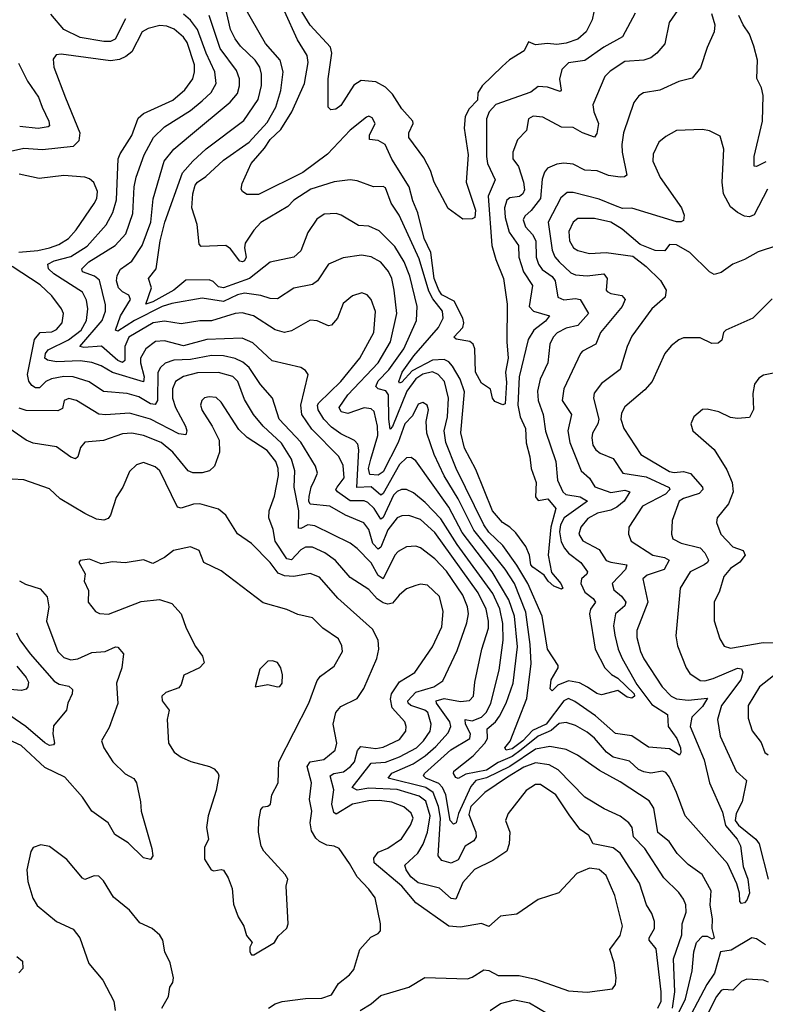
# Model space of a CAD drawing. Extents: x 1246169 to 1426871, y 660025 to 763458.
# Tile 136 of 256: x 1294768 to 1297943, y 713882 to 718077. Entities that reach past the tile are written whole.
import ezdxf

# ---------------------------------------------------------------- set-up
doc = ezdxf.new("R2010")
doc.units = 0

msp = doc.modelspace()

# ---------------------------------------------------------------- linework, layer by layer
at = {"layer": '0CON20XD'}
for points in [[(1297582.3, 718135), (1297533.9, 718065), (1297515.6, 717975), (1297480.9, 717935), (1297455, 717915.4), (1297425.3, 717904.7), (1297345, 717899.6), (1297282.6, 717857.4), (1297259.6, 717835), (1297208.6, 717715), (1297212.5, 717685), (1297232.7, 717635), (1297225, 717592.5), (1297215, 717577.1), (1297164.5, 717594.5), (1297125, 717618.5), (1297075, 717619.6), (1296995, 717662.5), (1296955, 717666.7), (1296934.2, 717655), (1296925.4, 717605), (1296887.5, 717565), (1296867.8, 717512.2), (1296868.5, 717485), (1296891.5, 717451.5), (1296913.2, 717385), (1296917.2, 717352.8), (1296910.2, 717335), (1296896.6, 717323.4), (1296855, 717317.7), (1296841.8, 717308.2), (1296832.7, 717275), (1296835.2, 717235), (1296852.6, 717172.6), (1296892.3, 717115), (1296893.1, 717065), (1296913.1, 717003.1), (1296951.2, 716945), (1296937.2, 716855), (1296955.9, 716835.9), (1297023.5, 716815), (1297006.8, 716793.2), (1296957.8, 716755), (1296932.5, 716715), (1296894.2, 716555), (1296889.1, 716435), (1296899.2, 716385), (1296921.5, 716335), (1296924.8, 716274.8), (1296940.6, 716215), (1296945.7, 716165), (1296966.6, 716105), (1296963.8, 716043.8), (1296975, 716028.8), (1297017.5, 716035), (1297050.8, 715995), (1297029.6, 715915), (1297018.8, 715795), (1297031.9, 715721.9), (1297071.9, 715675), (1297081.2, 715655), (1297075, 715651.4), (1297042.9, 715662.9), (1297018.2, 715685), (1297000.9, 715710.9), (1296952.9, 715745), (1296944.6, 715755), (1296939.2, 715795), (1296922.6, 715832.6), (1296880.8, 715890.8), (1296854.4, 715914.4), (1296823.4, 715935), (1296780.9, 715985), (1296710.1, 716160.1), (1296661.4, 716251.4), (1296646.3, 716316.3), (1296662, 716492), (1296643.8, 716545), (1296611.5, 716601.5), (1296595, 716619.5), (1296575, 716629.7), (1296525, 716626.7), (1296438.7, 716581.3), (1296395, 716533.4), (1296385, 716528.1), (1296382.1, 716535), (1296396, 716575), (1296446.3, 716645), (1296551.2, 716765), (1296570.6, 716805), (1296568.6, 716835), (1296527.6, 716887.6), (1296510.6, 716920.6), (1296468.4, 717058.4), (1296383.4, 717245), (1296350, 717295), (1296325, 717361.5), (1296315, 717366.6), (1296275, 717365.4), (1296205, 717390.5), (1296175, 717394.5), (1296106.7, 717386.7), (1296008.1, 717355), (1295935, 717308.2), (1295909, 717281), (1295795, 717213.1), (1295765, 717180.2), (1295728.5, 717125), (1295725.1, 717105), (1295732, 717065), (1295725, 717049.1), (1295716.9, 717045), (1295705, 717048.3), (1295665, 717100.4), (1295645, 717114.6), (1295540.3, 717110.3), (1295531.4, 717121.4), (1295522.9, 717205), (1295500.6, 717275), (1295505.2, 717335.2), (1295515, 717371.5), (1295524.5, 717385.5), (1295560.4, 717409.6), (1295635, 717478.3), (1295744.7, 717555), (1295821, 717639), (1295858.9, 717705), (1295879.6, 717775), (1295890.3, 717855), (1295877.3, 717905), (1295815, 717976.4), (1295689.6, 718195)], [(1297220.4, 718145), (1297205, 718076.7), (1297180.5, 718025), (1297144.4, 717995), (1297095, 717977.6), (1297055, 717972.2), (1297015, 717976.4), (1296965, 717970), (1296935, 717982.5), (1296916.2, 717945), (1296853.5, 717906.5), (1296822.4, 717877.6), (1296736.7, 717795), (1296718.8, 717765), (1296717.1, 717735), (1296682.1, 717697.9), (1296664.7, 717665), (1296660.3, 717615), (1296677.9, 717502.1), (1296668.7, 717385), (1296709.2, 717265), (1296705.4, 717235), (1296695, 717229.2), (1296655, 717227.5), (1296592.7, 717272.7), (1296533.1, 717385), (1296516.5, 717435), (1296488.3, 717488.3), (1296424.3, 717575), (1296424.4, 717595), (1296443.3, 717635), (1296441.4, 717645), (1296395, 717696.9), (1296355, 717760), (1296325, 717790), (1296285, 717812.7), (1296221.6, 717818.4), (1296191.2, 717798.8), (1296135, 717711.2), (1296113.5, 717696.5), (1296093, 717693), (1296081.2, 717705), (1296081.2, 717825), (1296096.5, 717935), (1296090.6, 717960.6), (1296005, 718054.2), (1295943.2, 718153.2)], [(1297713.8, 718103.8), (1297727.5, 718055), (1297725.7, 718025), (1297695, 717958.8), (1297667.2, 717872.8), (1297631.5, 717828.5), (1297575, 717814.3), (1297493.3, 717776.7), (1297423.9, 717766.1), (1297405, 717752.9), (1297383.1, 717725), (1297339.7, 717595), (1297331.9, 717545), (1297333.2, 717513.2), (1297353.8, 717415), (1297342.9, 717407.1), (1297324.3, 717405.7), (1297275, 717413.7), (1297227.2, 717432.8), (1297175, 717436), (1297125, 717462.2), (1297085, 717466.6), (1297055, 717462.2), (1297015.6, 717445), (1297002, 717428), (1296992.1, 717397.9), (1296985.2, 717315), (1296945.7, 717264.3), (1296919.2, 717240.8), (1296911.9, 717225), (1296922.1, 717195), (1296951.7, 717161.7), (1296965.1, 717135.1), (1296967.6, 717065), (1296976.8, 717035), (1296992.9, 717012.9), (1297035, 716983.5), (1297048.5, 716965), (1297059.1, 716895), (1297085, 716883.5), (1297135, 716889.4), (1297154.9, 716884.9), (1297190.3, 716825), (1297145, 716774.2), (1297095, 716762.4), (1297057.3, 716742.7), (1297039.4, 716725), (1297024.8, 716695.2), (1297016.8, 716615), (1296984.3, 716545.7), (1296973.3, 716495), (1296975.2, 716455), (1296996.9, 716395), (1297006.3, 716323.7), (1297051.4, 716195), (1297057.6, 716115), (1297081.2, 716065), (1297093.8, 716053.8), (1297155, 716043.5), (1297185.4, 716025), (1297085.8, 715955), (1297071.2, 715925), (1297066.9, 715895), (1297073.1, 715853.1), (1297087.5, 715825), (1297105, 715804.3), (1297156.9, 715765), (1297185.4, 715725), (1297183.5, 715715), (1297160.7, 715695), (1297157.6, 715675), (1297175, 715638), (1297210.4, 715610.4), (1297219.7, 715595), (1297198.1, 715565), (1297193.6, 715545), (1297218, 715395), (1297259.5, 715315), (1297287.8, 715287.8), (1297315, 715271.8), (1297385.1, 715205), (1297385.3, 715194.7), (1297375, 715186.3), (1297355, 715190.7), (1297315, 715218.8), (1297245, 715200), (1297225, 715205.6), (1297186.2, 715233.8), (1297151, 715251), (1297105, 715260.1), (1297059, 715241), (1297035, 715217.5), (1297026.6, 715226.6), (1297030.8, 715265), (1297061.4, 715315), (1297060.6, 715325), (1297014.8, 715394.8), (1296992.3, 715535), (1296931.5, 715675), (1296885, 715753), (1296825, 715836.2), (1296765, 715893.5), (1296744, 715925), (1296626.5, 716165), (1296583, 716275), (1296574.8, 716325), (1296589.8, 716385), (1296593.4, 716465), (1296577, 716535), (1296549.7, 716565), (1296525, 716577), (1296485, 716566.7), (1296455, 716547), (1296416.6, 716495), (1296355, 716343.8), (1296345, 716332.5), (1296339.2, 716375), (1296338.9, 716478.9), (1296326.3, 716496.3), (1296294.4, 716505), (1296284, 716515), (1296295, 716538.4), (1296339.3, 716585), (1296403.2, 716675), (1296457.6, 716795), (1296460, 716855), (1296429.3, 716985), (1296404.4, 717045), (1296365, 717110.8), (1296298.3, 717178.3), (1296255, 717197.5), (1296210.6, 717200.6), (1296136.2, 717245), (1296115, 717251.1), (1296065, 717248.9), (1296033.3, 717226.7), (1295995, 717170), (1295965, 717092.5), (1295935, 717065.6), (1295835, 717043.9), (1295746.2, 716975), (1295635, 716935.3), (1295615, 716939.3), (1295591.7, 716961.7), (1295575, 716968.4), (1295475, 716966.9), (1295424.5, 716925), (1295335, 716875.2), (1295304.7, 716864.7), (1295328.8, 716935), (1295316.9, 716975), (1295348.2, 717015), (1295365.8, 717135), (1295385.8, 717215), (1295460.8, 717425), (1295504.7, 717475), (1295562.5, 717527.5), (1295722.2, 717647.8), (1295783, 717737), (1295797.1, 717797.1), (1295797.5, 717845), (1295790, 717875), (1295770.2, 717905), (1295707.9, 717965), (1295685, 717995.4), (1295666.1, 718036.1), (1295643.2, 718135)], [(1297135, 717898.4), (1297105, 717894), (1297076.2, 717865), (1297066.2, 717823.8), (1297073.3, 717776.7), (1297069.3, 717770.7), (1297015, 717789.3), (1296975, 717792.1), (1296945, 717768.7), (1296795, 717716), (1296767.5, 717685), (1296755.3, 717655), (1296755, 717493.8), (1296760.6, 717465), (1296792.5, 717395), (1296763.4, 717325), (1296779, 717115), (1296794.7, 717055), (1296827.6, 716975), (1296843.2, 716865), (1296842.8, 716705), (1296848.5, 716635), (1296836.6, 716575), (1296840.9, 716530.9), (1296835, 716440), (1296825, 716435.8), (1296790.8, 716450.8), (1296781.2, 716465), (1296772.3, 716502.3), (1296735, 716528.1), (1296708.5, 716575), (1296705.4, 716675), (1296699.1, 716695), (1296685, 716706.2), (1296625.8, 716715.8), (1296616, 716725), (1296654.2, 716765.8), (1296659.6, 716785), (1296654.8, 716805), (1296618.2, 716878.2), (1296566, 716905), (1296552.3, 716925), (1296533.2, 716975), (1296518.5, 717085), (1296490, 717145), (1296462.8, 717255), (1296441.6, 717305), (1296425.8, 717365.8), (1296353, 717483), (1296323.6, 717545), (1296295, 717562.7), (1296257.1, 717567.1), (1296257.5, 717585), (1296281.5, 717635), (1296269.3, 717659.3), (1296255, 717665.7), (1296245, 717662.5), (1296175, 717606.5), (1296079.1, 717505), (1295973.8, 717426.2), (1295785, 717332.3), (1295735, 717332.5), (1295716.7, 717345), (1295711.2, 717355), (1295715, 717380), (1295754.1, 717465), (1295810.8, 717529.2), (1295835, 717566.2), (1295880.3, 717609.7), (1295926.8, 717685), (1295981, 717805), (1295995.8, 717895), (1295992.4, 717925), (1295951.3, 717991.3), (1295895, 718113.8)], [(1295218.8, 718081.2), (1295173.8, 717995), (1295155, 717984.8), (1295125.7, 717984.3), (1295025, 718001.2), (1294956.2, 718036.2), (1294900.3, 718100.3)], [(1297464.6, 715795.4), (1297514, 715785), (1297532.9, 715775), (1297512.1, 715735), (1297439.3, 715710.7), (1297422.1, 715695), (1297443.3, 715595), (1297395.3, 715475), (1297396.4, 715445), (1297410.8, 715385), (1297425, 715353.8), (1297503.4, 715235), (1297542.5, 715195), (1297565, 715183.1), (1297615, 715177.4), (1297696.6, 715186.6), (1297675, 715150.5), (1297630, 715105), (1297623.5, 715065), (1297683.2, 714923.2), (1297705.8, 714825), (1297760.7, 714700.7), (1297773, 714643), (1297822.5, 714585), (1297837.3, 714557.3), (1297848.5, 714468.5), (1297868.8, 714415), (1297875.3, 714355), (1297863.9, 714325), (1297855, 714314.7), (1297841.6, 714311.6), (1297835, 714320), (1297832.9, 714355), (1297821.3, 714395), (1297781.7, 714481.7), (1297601.1, 714685), (1297564.4, 714785), (1297535, 714850), (1297519.6, 714869.6), (1297504.7, 714874.7), (1297455, 714867), (1297425, 714871.7), (1297402.9, 714882.9), (1297365, 714917.4), (1297295, 714934.8), (1297266.4, 714956.4), (1297216, 715016), (1297185, 715042.1), (1297135, 715070), (1297095, 715082.1), (1297065, 715078), (1297031.3, 715048.7), (1296975.2, 715025), (1296903.6, 714966.4), (1296865, 714938.2), (1296805, 714911.6), (1296755, 714879.2), (1296668, 714862), (1296635, 714843.6), (1296625, 714847.8), (1296615.5, 714865), (1296616.7, 714875), (1296699.2, 714940.8), (1296747.9, 714995), (1296760.3, 715015), (1296758.2, 715055), (1296794.3, 715085.7), (1296810.7, 715109.3), (1296838.8, 715165), (1296869.3, 715250.7), (1296888.3, 715405), (1296874.9, 715535), (1296851, 715605), (1296779.2, 715725), (1296652.1, 715892.1), (1296595, 716000.2), (1296455, 716197.3), (1296435, 716212.1), (1296415, 716210.4), (1296385, 716181.9), (1296315, 716058.1), (1296305, 716051), (1296265, 716087.4), (1296203.4, 716083.4), (1296212.3, 716245), (1296208.3, 716268.3), (1296194.1, 716284.1), (1296135, 716312.3), (1296095, 716340.4), (1296063.3, 716375), (1296038.1, 716415), (1296036, 716435), (1296041.6, 716445), (1296135.9, 716535), (1296216.4, 716635), (1296275.3, 716745), (1296283.6, 716833.6), (1296264.8, 716884.8), (1296246.9, 716905), (1296225, 716913.6), (1296185, 716901.1), (1296145, 716868.1), (1296121.2, 716805), (1296095, 716775.6), (1296082.4, 716772.4), (1296035, 716794.4), (1296005, 716797.3), (1295925, 716752.1), (1295895.9, 716744.1), (1295855, 716756.1), (1295763.3, 716815), (1295715, 716828.6), (1295685, 716825.7), (1295585, 716793.9), (1295535, 716794), (1295455, 716781.2), (1295385, 716792), (1295336.7, 716785), (1295232, 716725), (1295214.9, 716685), (1295215.2, 716624.8), (1295205, 716617.1), (1295185, 716624.8), (1295116.5, 716686.5), (1295040.6, 716680.6), (1295023.3, 716685), (1295118.8, 716795), (1295133.3, 716835), (1295132.8, 716862.8), (1295107.7, 716967.7), (1295086.9, 716985), (1295035, 717003.6), (1295032.2, 717015), (1295061.9, 717045), (1295174, 717115), (1295220, 717165), (1295249, 717251), (1295254.8, 717365), (1295263.2, 717406.8), (1295298.2, 717501.8), (1295337.5, 717575), (1295385, 717621.4), (1295495, 717690), (1295545, 717731.9), (1295582.8, 717767.2), (1295604.2, 717805), (1295599.1, 717855), (1295561.4, 717935), (1295525.6, 718035.6), (1295495.4, 718075.4), (1295465, 718101.3)], [(1297952.5, 717355), (1297895, 717245.7), (1297875, 717237.8), (1297855, 717240.5), (1297825, 717255.5), (1297795, 717280), (1297764.7, 717335), (1297758.8, 717385), (1297766.3, 717526.3), (1297750.6, 717580.6), (1297705, 717603.3), (1297675, 717609.4), (1297565, 717605.5), (1297519.8, 717580.2), (1297490, 717555), (1297465.4, 717505), (1297463.5, 717475), (1297494.7, 717405), (1297586.6, 717275), (1297598, 717245), (1297595, 717222), (1297584.5, 717215.5), (1297564.6, 717215.4), (1297375, 717273.9), (1297335, 717272.4), (1297305, 717284.8), (1297235, 717313.2), (1297125, 717341.4), (1297098.8, 717341.2), (1297071.9, 717318.1), (1297018.9, 717215), (1297035.6, 717095), (1297046.4, 717066.4), (1297064.7, 717045), (1297115, 716998.6), (1297135, 716990.2), (1297185, 716985.5), (1297255, 716994.7), (1297269, 716975), (1297264.6, 716925), (1297269.1, 716919.1), (1297285, 716910.6), (1297332.1, 716902.1), (1297345.5, 716885), (1297333.2, 716855), (1297240.7, 716745), (1297221.5, 716695), (1297165, 716665.5), (1297155.3, 716654.7), (1297084.7, 716505), (1297078.4, 716455), (1297117.2, 716395), (1297102.5, 716325), (1297110.2, 716275), (1297159.1, 716155), (1297194.3, 716124.3), (1297216.7, 716086.7), (1297285, 716062.7), (1297345, 716071.9), (1297366, 716065), (1297342, 716025), (1297310.5, 715999.5), (1297285, 715987.4), (1297228.9, 715975), (1297187.5, 715952.5), (1297158, 715915), (1297148.9, 715885), (1297166.6, 715856.6), (1297235, 715820), (1297265, 715773.5), (1297285.2, 715765.2), (1297353.1, 715755), (1297347, 715735), (1297290.9, 715675), (1297297.5, 715647.5), (1297330.8, 715620.8), (1297348.9, 715595), (1297345, 715580), (1297304.8, 715545), (1297296.9, 715495), (1297301.9, 715455), (1297315.7, 715395), (1297333, 715355), (1297395.5, 715245), (1297459.2, 715159.2), (1297526.7, 715116.7), (1297529.5, 715065), (1297566.1, 715015), (1297581.2, 714975), (1297583.9, 714955), (1297577.3, 714942.7), (1297535, 714970.5), (1297445, 714977.5), (1297375, 715025.6), (1297305, 715036.1), (1297220.3, 715110.3), (1297132.3, 715172.3), (1297105, 715185.3), (1297085, 715174.3), (1297010, 715075), (1296951.7, 715048.3), (1296909.7, 715005), (1296865, 714970.3), (1296838.8, 714965), (1296833.1, 714975), (1296856.9, 715003.1), (1296927.3, 715185), (1296945.5, 715334.5), (1296942, 715415), (1296922.5, 715552.5), (1296875.1, 715675.1), (1296835, 715736.1), (1296701.9, 715901.9), (1296635.5, 716035.5), (1296575, 716133.3), (1296533, 716225), (1296502, 716315), (1296498.9, 716365), (1296509.2, 716415), (1296502.9, 716435), (1296485, 716446.5), (1296465, 716438.9), (1296440, 716390), (1296407.7, 716355), (1296379.8, 716275), (1296315, 716150.2), (1296293.6, 716136.4), (1296258.9, 716138.9), (1296252.8, 716165), (1296263.1, 716205), (1296292.6, 716305), (1296290.8, 716345), (1296277.2, 716407.2), (1296265, 716419.5), (1296235, 716423.9), (1296165, 716399.8), (1296137, 716407), (1296127.5, 716425), (1296165, 716478.3), (1296294, 716615), (1296347.4, 716705), (1296373.9, 716825), (1296362.6, 716925), (1296351.9, 716975), (1296338, 717005), (1296305, 717043.6), (1296265, 717067.1), (1296223.5, 717073.5), (1296145, 717062.2), (1296082.2, 717035), (1296036.5, 716965), (1296015, 716948.9), (1295935, 716932.7), (1295865, 716888.5), (1295835, 716889.3), (1295795, 716901.7), (1295725, 716912.5), (1295695, 716905.2), (1295635, 716876.7), (1295545, 716890.5), (1295415, 716868.4), (1295375, 716854.9), (1295256.5, 716795), (1295185, 716750.6), (1295176.2, 716755), (1295196.6, 716815), (1295239.4, 716885), (1295233.1, 716903.1), (1295205, 716917.1), (1295188.9, 716935), (1295179.6, 716965), (1295182.1, 716987.9), (1295196.4, 717013.6), (1295245, 717048.5), (1295289, 717115), (1295325.5, 717215), (1295335.9, 717314.1), (1295383.3, 717475), (1295423.8, 717526.2), (1295495, 717585.8), (1295663.6, 717726.4), (1295695, 717763.5), (1295703.3, 717795), (1295703.3, 717825), (1295691.4, 717861.4), (1295621.6, 717955), (1295575.1, 718095.1)], [(1297389.1, 718105), (1297335.3, 718004.7), (1297255, 717960), (1297175, 717903.6), (1297135, 717898.4)], [(1297945, 717472.3), (1297905, 717451.4), (1297895, 717452.5), (1297895.9, 717495), (1297931.6, 717645), (1297933.8, 717753.8), (1297926.9, 717786.9), (1297907, 717827), (1297909.5, 717905), (1297894.5, 717965), (1297875.4, 718015), (1297848.5, 718055), (1297830.9, 718095)], [(1295179.7, 717310.3), (1295187.6, 717485), (1295195, 717505.5), (1295245.8, 717584.2), (1295272.2, 717657.8), (1295295, 717677.5), (1295420.4, 717735), (1295470.9, 717779.1), (1295504.8, 717825), (1295512.7, 717855), (1295511.9, 717885), (1295480.3, 717980.3), (1295465, 718002.4), (1295425, 718036.3), (1295395, 718049.5), (1295365, 718052.1), (1295315, 718039.7), (1295288.9, 718025), (1295245, 717940.9), (1295220.1, 717919.9), (1295192.3, 717907.7), (1295155, 717902.7), (1294945, 717930), (1294923.1, 717926.9), (1294910.7, 717909.3), (1294912.9, 717875), (1294963.2, 717745), (1295024.1, 717595), (1295019.3, 717560.7), (1294995, 717536.8), (1294865, 717522.9), (1294785, 717528.4), (1294685, 717505.7)], [(1294762.3, 717892.3), (1294801.6, 717815), (1294847.1, 717747.1), (1294863, 717705), (1294892.4, 717645), (1294894.6, 717625.4), (1294889, 717621), (1294846.8, 717613.2), (1294767.6, 717622.4)], [(1294763.6, 717086.4), (1294845, 717094.2), (1294895, 717105.6), (1294935, 717119.4), (1294974.9, 717145.1), (1295008.3, 717181.7), (1295085, 717293.6), (1295096.7, 717315), (1295099.7, 717345), (1295083, 717383), (1295065, 717399.5), (1295045, 717406.2), (1294955, 717414), (1294850.6, 717400.6), (1294765, 717419.1)], [(1297557.6, 713812.4), (1297603, 713905), (1297631.9, 714025), (1297638.6, 714105), (1297650.2, 714145), (1297675, 714172.1), (1297695, 714172.4), (1297715, 714161.1), (1297727.2, 714165), (1297716.3, 714205), (1297718.7, 714245), (1297708.7, 714305), (1297711.8, 714365), (1297674.4, 714434.4), (1297615, 714476.9), (1297567.3, 714525), (1297533.1, 714575), (1297485, 714613.8), (1297467.6, 714717.6), (1297448.4, 714748.4), (1297325, 714830.3), (1297237.5, 714877.5), (1297143.6, 714943.6), (1297095, 714966.9), (1297025, 714980.8), (1296965, 714968.6), (1296854.7, 714895.3), (1296755, 714847.4), (1296710.7, 714835), (1296689.6, 714810.4), (1296636.1, 714695), (1296625.8, 714655), (1296615, 714649.7), (1296601.3, 714665), (1296582.3, 714775), (1296567.9, 714805), (1296552, 714822), (1296496.6, 714845), (1296487.6, 714855), (1296491.6, 714865), (1296603.9, 714966.1), (1296684.2, 715015), (1296687.1, 715035), (1296666, 715075), (1296664.2, 715095), (1296695, 715089.9), (1296734.2, 715105), (1296755, 715126.4), (1296773.9, 715165), (1296809, 715305), (1296826.9, 715433.1), (1296825.2, 715504.8), (1296812.9, 715567.1), (1296782.3, 715632.3), (1296631, 715841), (1296560.9, 715950.9), (1296495, 716020.2), (1296445, 716061.6), (1296415.2, 716075.2), (1296394, 716075), (1296375, 716066.8), (1296359.3, 716050.7), (1296315, 715956.2), (1296305, 715949.2), (1296276.9, 715995), (1296250.3, 716020.3), (1296235, 716026.8), (1296175, 716027.7), (1296121.8, 716065), (1296114.7, 716075), (1296119.2, 716085), (1296149.8, 716125), (1296145, 716177.5), (1296126.3, 716216.3), (1296012.3, 716332.3), (1295969.5, 716395), (1295964.3, 716435), (1295996.7, 716565), (1295985, 716582.5), (1295965, 716595.6), (1295843.5, 716623.5), (1295760.3, 716700.3), (1295715, 716720.5), (1295564.8, 716715.2), (1295465, 716687.4), (1295385, 716708.8), (1295346, 716706), (1295304.8, 716675.2), (1295282.4, 716635), (1295281.5, 716615), (1295297.3, 716555), (1295295, 716534.7), (1295163.6, 716573.6), (1295115, 716602), (1295075, 716616), (1295025, 716624.1), (1294925, 716619.7), (1294886.2, 716626.2), (1294875.2, 716635.2), (1294877.3, 716655), (1294888.8, 716671.2), (1294975, 716713.2), (1295029.7, 716755), (1295051.6, 716795), (1295057.2, 716845), (1295052.3, 716882.3), (1295035.8, 716915.8), (1294912.7, 716995), (1294890.8, 717015), (1294888.2, 717035), (1294915, 717050.2), (1294985, 717067.7), (1295055, 717112.6), (1295136.3, 717203.7), (1295163.9, 717256.1), (1295179.7, 717310.3)], [(1297994.7, 717115.3), (1297912, 717088), (1297855, 717055.6), (1297804.3, 717035.7), (1297755, 717000), (1297725, 716992), (1297705, 717002.9), (1297621.1, 717085), (1297565, 717118.4), (1297535, 717120), (1297515, 717092.9), (1297474.5, 717094.5), (1297410, 717120), (1297332.9, 717185), (1297285, 717214.2), (1297215, 717230.8), (1297145, 717230.4), (1297125, 717214.5), (1297105.8, 717175), (1297108.9, 717135), (1297126.4, 717105), (1297145, 717094.1), (1297195, 717080.6), (1297265, 717085.8), (1297379.2, 717069.2), (1297435.5, 717025.5), (1297496.6, 716966.6), (1297521.3, 716925), (1297516.9, 716895), (1297459.6, 716845), (1297375, 716728.9), (1297354.6, 716685), (1297325, 716586.9), (1297245, 716527.5), (1297213.8, 716486.2), (1297211.2, 716465), (1297234.1, 716375), (1297230, 716355), (1297206.7, 716315), (1297203.6, 716295), (1297208.8, 716265), (1297221.5, 716245), (1297240.4, 716230.4), (1297295, 716207.7), (1297336.4, 716145), (1297435, 716128.7), (1297534.2, 716084.2), (1297537.1, 716075), (1297517.7, 716055), (1297420, 716005), (1297361.5, 715915), (1297360, 715885), (1297372.2, 715855), (1297464.6, 715795.4)], [(1297547.3, 713865), (1297558, 713935), (1297552, 714075), (1297587.4, 714177.4), (1297589, 714225), (1297605.6, 714275), (1297604.2, 714305), (1297595, 714330.5), (1297575, 714358), (1297510.3, 714420.3), (1297429.3, 714545), (1297381.3, 714595), (1297376, 714635), (1297361.5, 714655), (1297325, 714683.1), (1297257.1, 714715), (1297175, 714764.6), (1297060.8, 714880.8), (1297022.1, 714902.1), (1296965, 714910.3), (1296915, 714892.4), (1296845, 714850), (1296748.2, 714785), (1296689.5, 714725), (1296680.8, 714690.8), (1296710.8, 714615), (1296711.9, 714595), (1296701.7, 714578.3), (1296665.4, 714555), (1296635, 714496.7), (1296605, 714483), (1296565, 714494.4), (1296549.2, 714515), (1296559.5, 714675), (1296551.5, 714725), (1296528.9, 714785), (1296497.3, 714805), (1296336.2, 714845), (1296352.7, 714867.3), (1296443.3, 714906.7), (1296495, 714940.5), (1296540.3, 714979.7), (1296591.7, 715038.3), (1296603.4, 715065), (1296600.2, 715085), (1296542.9, 715165), (1296541.8, 715175), (1296575, 715184.8), (1296645, 715171.6), (1296683.4, 715176.6), (1296700, 715195), (1296705.8, 715254.2), (1296736.2, 715395), (1296763.6, 715485), (1296764.5, 715515), (1296754.8, 715565), (1296720.3, 715635), (1296535, 715892.3), (1296475, 715947), (1296425, 715964.7), (1296395, 715963.2), (1296375, 715954.1), (1296335, 715903.4), (1296305, 715829.6), (1296295, 715821.7), (1296272.2, 715845), (1296254.5, 715904.5), (1296233.1, 715933.1), (1296155, 715966.3), (1296088.6, 716005), (1296005, 716013.1), (1295999.1, 716025), (1296000, 716045), (1296008.6, 716085), (1296022.6, 716115), (1296035.9, 716145), (1296027.7, 716175), (1295965, 716277.5), (1295872.4, 716375), (1295844.6, 716465), (1295793.4, 716523.4), (1295744.6, 716594.6), (1295717.4, 716617.4), (1295685, 716633), (1295635, 716645.2), (1295585, 716647.1), (1295495, 716629.5), (1295423.8, 716626.2), (1295386.9, 716613.1), (1295367.1, 716595), (1295355.5, 716574.5), (1295353.9, 716455), (1295345, 716437.8), (1295325, 716441), (1295275, 716470.2), (1295225, 716484.8), (1295125, 716492.6), (1295063.7, 716533.7), (1294995, 716555.6), (1294955, 716556.6), (1294902.5, 716547.5), (1294879.1, 716535), (1294851.9, 716508.1), (1294835, 716508.1), (1294819.1, 716519.1), (1294807.3, 716537.3), (1294800.9, 716565), (1294831, 716715), (1294855, 716744), (1294905, 716747.1), (1294925, 716756.8), (1294948.4, 716785), (1294954.6, 716825), (1294945.8, 716845.8), (1294905, 716900.5), (1294855, 716947.3), (1294735.5, 717025)], [(1297972.6, 716887.4), (1297890, 716805), (1297775, 716754.4), (1297765.4, 716744.6), (1297758.5, 716711.5), (1297741.7, 716698.3), (1297715, 716698.1), (1297665, 716721.9), (1297595, 716721.4), (1297575, 716713.1), (1297542.7, 716687.3), (1297515.3, 716654.7), (1297461.8, 716535), (1297430.1, 716499.9), (1297345, 716427.3), (1297330.7, 716400.7), (1297328.2, 716375), (1297340, 716335), (1297412.5, 716225), (1297535, 716152.3), (1297555, 716147.3), (1297595, 716151.5), (1297625, 716144), (1297675.3, 716085), (1297676.6, 716075), (1297661.5, 716058.5), (1297595, 716037.4), (1297576.5, 716025), (1297546, 715944), (1297542.9, 715885), (1297549.5, 715865), (1297585, 715846.7), (1297665, 715826.9), (1297685.8, 715805.8), (1297700.8, 715775), (1297697.3, 715765), (1297683.1, 715755), (1297623.3, 715725), (1297580.4, 715655), (1297561.7, 715451.7), (1297569.4, 715409.4), (1297605.3, 715315.3), (1297621.8, 715291.8), (1297665, 715261.8), (1297685, 715259.7), (1297720.3, 715270.3), (1297825, 715314.3), (1297841, 715311), (1297847.4, 715297.4), (1297839.4, 715265), (1297756.6, 715155), (1297739.7, 715095), (1297750.4, 715025), (1297818.9, 714875), (1297862.5, 714835), (1297844.3, 714745), (1297818.3, 714695), (1297814.5, 714665), (1297828.7, 714645), (1297902.7, 714585), (1297916.7, 714565), (1297954.7, 714415)], [(1297485.3, 713865), (1297499, 713895), (1297499.8, 713935), (1297477.9, 714117.9), (1297449.1, 714155), (1297447.9, 714165), (1297471.8, 714205), (1297470.4, 714235), (1297459.3, 714269.3), (1297436.8, 714305), (1297407.5, 714397.5), (1297325, 714525.2), (1297295, 714548.5), (1297210, 714565), (1297190.9, 714600.9), (1297155, 714626.7), (1297110, 714685), (1297050.7, 714775), (1296985, 714819.1), (1296965, 714818.9), (1296925, 714793.5), (1296848.6, 714695), (1296836.9, 714665), (1296854.4, 714615), (1296852.5, 714565), (1296842, 714535), (1296782.9, 714495), (1296704, 714456), (1296655, 714400.4), (1296625, 714330), (1296605, 714332.7), (1296555, 714376.5), (1296465, 714398.7), (1296433.4, 714425), (1296413, 714455), (1296408, 714475), (1296463.6, 714526.4), (1296485.4, 714564.6), (1296503.8, 714615), (1296516.3, 714685), (1296497.5, 714747.5), (1296468.8, 714768.8), (1296375, 714796.7), (1296255, 714802.7), (1296204.5, 714794.5), (1296183.2, 714805), (1296265, 714910), (1296325, 714913.1), (1296385, 714936.6), (1296457.4, 714975), (1296487.7, 715005), (1296515.6, 715045), (1296519.5, 715075), (1296505.2, 715125), (1296492.9, 715135), (1296434, 715155), (1296422.3, 715165), (1296420.2, 715175), (1296455, 715211.6), (1296531.5, 715235), (1296569.2, 715260.8), (1296630.7, 715389.3), (1296672.5, 715507.5), (1296678.6, 715545), (1296675.2, 715575), (1296654.4, 715625), (1296585, 715727.7), (1296535, 715780), (1296475, 715826.9), (1296455, 715834.6), (1296415, 715831.1), (1296379.1, 715810.9), (1296364.8, 715795.2), (1296315, 715694.7), (1296295, 715709.1), (1296265, 715763.2), (1296205, 715824.7), (1296175, 715846.3), (1296025, 715921.2), (1295995, 715924.2), (1295965, 715909.2), (1295955, 715910), (1295956.8, 715985), (1295937.2, 716085), (1295939.4, 716155), (1295925.6, 716205), (1295882.3, 716272.3), (1295804.2, 716345), (1295762.9, 716395), (1295725, 716458.5), (1295696.7, 716535), (1295675, 716556.7), (1295615, 716573.7), (1295525, 716572.4), (1295465, 716557), (1295431.8, 716535), (1295419.1, 716505), (1295418.3, 716465), (1295431.2, 716425), (1295474.2, 716345), (1295480, 716325), (1295475, 716308.6), (1295445, 716313.3), (1295325, 716374.5), (1295235, 716401.3), (1295135, 716392.9), (1295105, 716395.8), (1295010, 716455), (1294976.3, 716463.7), (1294956.9, 716455), (1294949.3, 716420.7), (1294929.8, 716410.2), (1294795, 716412.4), (1294765, 716421.6)], [(1297978.3, 716571.7), (1297935, 716562.5), (1297915, 716550), (1297896.3, 716523.7), (1297889.3, 716485), (1297893.2, 716416.8), (1297875, 716382), (1297825, 716378), (1297795, 716382.9), (1297745, 716405.8), (1297695, 716417.5), (1297675, 716415.8), (1297638.8, 716385), (1297626.2, 716355), (1297633.8, 716325), (1297725, 716246), (1297779.1, 716159.1), (1297802.2, 716105), (1297805.5, 716065), (1297785.6, 716015), (1297737.5, 715955), (1297735.7, 715935), (1297753.3, 715885), (1297805, 715831.5), (1297849.4, 715815), (1297856.9, 715795), (1297835, 715766.1), (1297795, 715738.4), (1297766.5, 715705), (1297748.1, 715641.9), (1297724.5, 715595), (1297725.3, 715515.3), (1297748.8, 715438.8), (1297768.5, 715408.5), (1297795, 715400), (1297933.8, 715423.8), (1298035, 715422.5)], [(1296218.2, 713855), (1296265, 713883.2), (1296305, 713919.4), (1296424.7, 713955.3), (1296493.5, 713996.5), (1296675, 713990.9), (1296695, 713996.9), (1296745, 714028), (1296765.9, 714025.9), (1296805, 714004.2), (1296895, 714004.4), (1296965, 713989.4), (1297105, 713939.4), (1297185, 713934.2), (1297292.7, 713947.3), (1297304.5, 713965.5), (1297308.5, 713995), (1297298.8, 714058.8), (1297280.6, 714115), (1297324.7, 714175), (1297335.5, 714215), (1297301.8, 714345), (1297265, 714430), (1297235, 714456.4), (1297195, 714462.2), (1297140.7, 714439.3), (1297063.1, 714356.9), (1296975, 714328.6), (1296885, 714265.7), (1296815, 714256.9), (1296765, 714214), (1296735, 714226), (1296645, 714210), (1296595, 714215.4), (1296455, 714314.6), (1296395, 714385.6), (1296277.3, 714485), (1296276.5, 714505), (1296295, 714530.6), (1296335, 714547.7), (1296393.2, 714586.8), (1296431.3, 714645), (1296442.7, 714675), (1296435, 714696.5), (1296403.9, 714723.9), (1296352.5, 714742.5), (1296299.8, 714749.8), (1296255, 714749), (1296185, 714734.4), (1296115, 714691.5), (1296105, 714699.4), (1296097, 714735), (1296106, 714795), (1296090.3, 714855), (1296105.2, 714864.8), (1296147.3, 714872.7), (1296176.8, 714895), (1296192.8, 714915), (1296206.9, 714963.1), (1296220.3, 714979.7), (1296285, 714972.4), (1296315, 714977), (1296385, 715010.3), (1296412, 715045), (1296414, 715065), (1296407.3, 715085), (1296354, 715145), (1296347.4, 715182.6), (1296350.8, 715205), (1296385, 715256.3), (1296450, 715295), (1296525.3, 715405), (1296565, 715490), (1296571.8, 715555), (1296555, 715619.2), (1296505, 715667.8), (1296475, 715672.2), (1296455, 715666.9), (1296415, 715652.5), (1296384, 715625), (1296355, 715591), (1296335, 715586.3), (1296315, 715592.4), (1296290.1, 715610.1), (1296255, 715649.4), (1296175, 715700), (1296112.5, 715772.5), (1296067.3, 715805), (1296015, 715829.2), (1295985, 715829.8), (1295965, 715818.7), (1295925, 715776.1), (1295905, 715779.6), (1295855.2, 715855), (1295847.3, 715905), (1295828.5, 715955), (1295829.5, 715985), (1295852.6, 716047.4), (1295870.4, 716135), (1295869, 716165), (1295858.9, 716195), (1295821, 716241), (1295736.6, 716296.6), (1295700.7, 716330.7), (1295625, 716447.5), (1295605, 716466.9), (1295575, 716470.6), (1295555, 716465.6), (1295543.1, 716455), (1295537.3, 716435), (1295545, 716411.4), (1295587.9, 716345), (1295617.1, 716285), (1295618.4, 716235), (1295596.8, 716175), (1295575.7, 716155), (1295545, 716145.9), (1295505, 716146.8), (1295485.6, 716155.6), (1295420, 716235), (1295370.8, 716275), (1295295.5, 716305.5), (1295245, 716314.8), (1295205, 716312.7), (1295125, 716284.7), (1295045, 716276.9), (1295026.2, 716255), (1295015.4, 716214.6), (1295005, 716205.6), (1294985, 716213.2), (1294925, 716257.3), (1294825, 716272.3), (1294795, 716286.2), (1294682.4, 716362.4)], [(1295827.1, 713865), (1295855, 713884.5), (1295885, 713893.8), (1295985, 713906.8), (1296055, 713908), (1296095, 713922.1), (1296125, 713970.8), (1296172.7, 714007.3), (1296190.5, 714029.5), (1296216, 714115), (1296262.4, 714167.6), (1296295, 714184), (1296304, 714195), (1296304.3, 714225), (1296280.9, 714335), (1296255, 714372.5), (1296205.5, 714425.5), (1296172.1, 714482.1), (1296128, 714545), (1296107.5, 714555), (1296075, 714560), (1296045, 714576.2), (1296029.5, 714589.5), (1296010.8, 714620.8), (1296005.3, 714654.7), (1296011.5, 714705), (1296002.3, 714755), (1296010.8, 714825), (1295991.3, 714895), (1296005, 714914.7), (1296062.9, 714925), (1296111.2, 714965), (1296118.8, 714995), (1296102.5, 715075), (1296113.5, 715125), (1296135, 715150.6), (1296204.5, 715185.5), (1296233, 715227), (1296288.8, 715355), (1296297.5, 715395), (1296293.6, 715433.6), (1296270.2, 715480.2), (1296122.1, 715612.1), (1296045, 715701.2), (1296005, 715716.8), (1295934.8, 715705.2), (1295895, 715707.3), (1295868.9, 715718.9), (1295834, 715765), (1295755, 715845.4), (1295695, 715886.9), (1295645, 715965.8), (1295615, 715992.2), (1295535, 716014.7), (1295507.4, 716012.6), (1295455, 715996.2), (1295440, 716000), (1295364.6, 716155), (1295345, 716172.1), (1295295, 716190.8), (1295265, 716180), (1295235, 716152.5), (1295206.9, 716085), (1295178, 716042), (1295155, 715966.2), (1295145, 715952.5), (1295125.5, 715944.5), (1295095, 715949.4), (1295045, 715973.8), (1294940, 716035), (1294895, 716078.5), (1294785, 716116.5), (1294735, 716119.2)], [(1295765, 714092.5), (1295852.5, 714145), (1295868.3, 714171.7), (1295905, 714206.7), (1295910.6, 714225), (1295902.5, 714385), (1295910, 714415), (1295898.8, 714435), (1295806.9, 714535), (1295796.4, 714555), (1295784.6, 714615), (1295785.6, 714665), (1295795, 714712.5), (1295805, 714723.3), (1295825, 714726.2), (1295836, 714735), (1295840.8, 714775), (1295868.2, 714825), (1295871.1, 714915), (1295999.2, 715165), (1296035, 715261.4), (1296049.3, 715280.7), (1296107.1, 715322.9), (1296141.8, 715385), (1296139.8, 715409.8), (1296125, 715438.5), (1296058.1, 715485), (1296015, 715528.9), (1295952.5, 715542.5), (1295905, 715563.5), (1295805, 715592.9), (1295625, 715728.6), (1295552, 715765), (1295532, 715815), (1295495, 715831.4), (1295423.3, 715815), (1295384.4, 715785.6), (1295335, 715760), (1295295, 715775.8), (1295216.8, 715763.2), (1295163.5, 715766.5), (1295115, 715758.8), (1295065, 715778.8), (1295025, 715772.5), (1295020, 715765), (1295046.4, 715716.4), (1295042.5, 715685), (1295060.6, 715645), (1295058.9, 715595), (1295090, 715555), (1295107, 715547), (1295145.5, 715544.5), (1295285, 715598.1), (1295363, 715607), (1295415, 715589.4), (1295455.6, 715545), (1295476.4, 715485), (1295516.8, 715406.8), (1295545.8, 715365), (1295553.6, 715336.4), (1295534.1, 715315.9), (1295466.2, 715283.8), (1295455.3, 715245), (1295445, 715230.3), (1295389.9, 715210.1), (1295372.7, 715195), (1295374.7, 715175), (1295404.5, 715135), (1295395.7, 715095), (1295401.5, 714995), (1295425, 714955.7), (1295455.4, 714935.4), (1295496.9, 714916.9), (1295575.4, 714895.4), (1295596, 714885), (1295612.5, 714865), (1295615.8, 714855), (1295605, 714792.5), (1295570, 714685), (1295563.8, 714635), (1295571.2, 714585), (1295555, 714550), (1295555, 714500), (1295583.3, 714455), (1295595, 714450), (1295625, 714456.7), (1295635, 714453.3), (1295655, 714420), (1295672.5, 714375), (1295677.9, 714307.9), (1295698, 714255), (1295722.5, 714215), (1295734, 714175), (1295757.5, 714145), (1295747.5, 714125), (1295747.5, 714105), (1295755, 714092.5), (1295765, 714092.5)], [(1294766.9, 715686.9), (1294792.3, 715672.3), (1294855, 715651.5), (1294885, 715618.1), (1294891.8, 715575), (1294882.1, 715515), (1294930.8, 715385), (1294955, 715359.6), (1294985, 715350.3), (1295015, 715353.6), (1295075, 715380.8), (1295131.2, 715385), (1295175, 715405.6), (1295185, 715403.3), (1295210, 715375), (1295202.5, 715315), (1295180.2, 715249.8), (1295186.2, 715163.8), (1295148.9, 715061.1), (1295116, 715005), (1295125.8, 714975), (1295164.5, 714915), (1295216.4, 714863.6), (1295253.3, 714843.3), (1295264.5, 714825), (1295282.2, 714745), (1295284.4, 714705), (1295330, 714545), (1295334.4, 714515), (1295325, 714499.4), (1295295, 714505.6), (1295229.5, 714569.5), (1295173.3, 714605), (1295144.4, 714655), (1295075.3, 714705.3), (1295035.6, 714765), (1294959.6, 714849.6), (1294875, 714891.4), (1294773.6, 714985), (1294685, 715025.9)], [(1294754.1, 715465), (1294768.7, 715435), (1294812.6, 715375), (1294915, 715258.2), (1294936.4, 715246.4), (1294977.6, 715237.6), (1294992.6, 715222.6), (1294991.8, 715205), (1294972.7, 715165), (1294966.5, 715135), (1294912, 715068), (1294909.5, 715035), (1294916.4, 714995), (1294912.1, 714987.9), (1294895, 714984.6), (1294875, 714995.4), (1294793.3, 715065), (1294725, 715112.3)], [(1295865, 715234.3), (1295875, 715236), (1295885, 715250), (1295887.1, 715285), (1295880, 715315), (1295865, 715338), (1295845, 715346), (1295825, 715343.3), (1295790.5, 715309.5), (1295770, 715235), (1295825, 715244), (1295865, 715234.3)], [(1294755, 715323.3), (1294794.6, 715275), (1294804.6, 715255), (1294802.9, 715235), (1294795, 715224.6), (1294775, 715219.3), (1294725, 715223.9)], [(1297978.2, 715281.8), (1297918.9, 715235), (1297870.5, 715155), (1297870.6, 715100.6), (1297887.7, 715047.7), (1297925, 714997.5), (1297941.1, 714955), (1297954.8, 714944.8)], [(1295372.5, 713865), (1295401.2, 713915), (1295407.5, 713955), (1295420, 713975), (1295423.3, 713995), (1295408.3, 714058.3), (1295386.2, 714105), (1295377.1, 714155), (1295365, 714175.8), (1295332.5, 714205), (1295278.7, 714228.7), (1295235, 714282.9), (1295167.8, 714337.8), (1295125, 714408.6), (1295105, 714427.8), (1295085, 714428.6), (1295045.7, 714414.3), (1295035, 714418.6), (1294968.9, 714498.9), (1294895, 714554.2), (1294858.3, 714561.7), (1294825, 714550), (1294815, 714532.5), (1294798.6, 714455), (1294802.9, 714405), (1294823.5, 714333.5), (1294842.2, 714302.2), (1294925, 714234.3), (1294995, 714202), (1295024.2, 714165), (1295062.2, 714055), (1295121.2, 713985), (1295169.2, 713895), (1295174, 713855)], [(1297944.5, 714135.5), (1297905, 714160.9), (1297885, 714164.4), (1297797.2, 714112.8), (1297751.5, 714105), (1297726.4, 714015), (1297694.3, 713965.7), (1297587.1, 713765)], [(1294756, 714085), (1294779.2, 714065), (1294781.2, 714035), (1294763.4, 714016.6)], [(1297956, 713976), (1297935, 713984.4), (1297865, 713988.5), (1297841.7, 713978.3), (1297805, 713941.5), (1297765, 713944.6), (1297755, 713940), (1297735.4, 713914.6), (1297679.5, 713805)], [(1296771.6, 713855), (1296815, 713884.8), (1296875, 713901), (1296938.3, 713888.3), (1297015, 713843)]]:
    msp.add_lwpolyline(points, dxfattribs=at)

doc.saveas('drawing.dxf')
